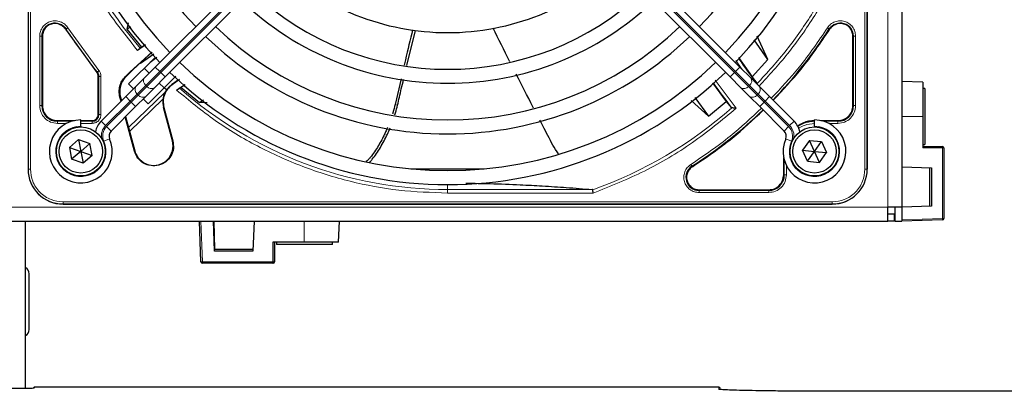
# Model space of a CAD drawing. Header units: millimetres. Extents: x 5 to 418, y 2 to 292.
# Tile 49 of 74: x 96 to 119, y 215 to 224. Entities that reach past the tile are written whole.
import ezdxf

# ---------------------------------------------------------------- set-up
doc = ezdxf.new("R2010")
doc.units = ezdxf.units.MM

msp = doc.modelspace()

# ---------------------------------------------------------------- linework, layer by layer
at = {"color": 7, "linetype": 'Continuous', "lineweight": 18}
for p, q in [((116.2196, 219.5586), (116.2196, 239.7252)), ((95.7166, 238.8169), (95.7166, 220.4669)), ((95.7664, 238.8169), (95.7664, 220.4669)), ((115.6728, 220.4669), (115.6728, 238.8169)), ((115.7226, 220.4669), (115.7226, 238.8169)), ((98.8523, 222.7981), (104.5042, 228.45)), ((104.5278, 228.4265), (98.8758, 222.7745)), ((106.9115, 228.4265), (112.5634, 222.7745)), ((112.587, 222.7981), (106.9351, 228.45)), ((96.6596, 223.8402), (97.4016, 222.8189)), ((95.9889, 221.9837), (95.9889, 223.6439)), ((96.0388, 221.9836), (96.0388, 223.6439)), ((96.0538, 223.6439), (96.0388, 223.6439)), ((96.6175, 223.8133), (96.6049, 223.8053)), ((114.8343, 223.8053), (114.8217, 223.8133)), ((115.3855, 223.6439), (115.4005, 223.6439)), ((115.4005, 223.6439), (115.4005, 221.9836)), ((115.4504, 223.6439), (115.4504, 221.9837)), ((98.7462, 222.9042), (98.8523, 222.7981)), ((112.6931, 222.9042), (112.587, 222.7981)), ((112.7485, 222.8487), (112.5905, 223.0643)), ((97.3516, 222.7774), (97.3632, 222.7869)), ((97.3855, 222.6828), (97.4005, 222.6828)), ((97.4005, 222.6828), (97.4005, 221.7752)), ((97.4504, 222.6827), (97.4504, 221.7752)), ((98.0309, 222.672), (98.0432, 222.6687)), ((98.1535, 222.779), (98.1467, 222.7879)), ((98.5189, 222.4648), (98.8523, 222.7981)), ((98.8758, 222.7745), (98.5425, 222.4412)), ((98.8758, 222.7745), (98.8523, 222.7981)), ((98.8758, 222.7745), (98.9819, 222.6685)), ((112.5634, 222.7745), (112.4574, 222.6685)), ((112.5634, 222.7745), (112.587, 222.7981)), ((112.5634, 222.7745), (112.8968, 222.4412)), ((112.9203, 222.4648), (112.587, 222.7981)), ((98.3136, 222.2594), (98.5189, 222.4648)), ((98.5425, 222.4412), (98.3371, 222.2358)), ((98.5189, 222.4648), (98.5425, 222.4412)), ((99.1401, 222.4868), (99.1448, 222.4801)), ((112.1047, 222.5918), (112.6022, 221.9209)), ((112.9203, 222.4648), (112.8968, 222.4412)), ((112.8968, 222.4412), (113.1021, 222.2358)), ((113.1257, 222.2594), (112.9203, 222.4648)), ((97.9138, 222.1858), (97.9015, 222.1891)), ((98.0408, 222.1988), (98.1469, 222.0927)), ((98.1081, 221.4606), (98.9757, 222.2985)), ((98.1469, 222.0927), (98.3136, 222.2594)), ((98.3371, 222.2358), (98.1705, 222.0692)), ((98.3371, 222.2358), (98.3136, 222.2594)), ((113.1021, 222.2358), (113.1257, 222.2594)), ((113.1021, 222.2358), (113.2688, 222.0692)), ((113.2924, 222.0927), (113.1257, 222.2594)), ((113.3984, 222.1988), (113.2924, 222.0927)), ((96.0388, 221.9836), (96.0538, 221.9836)), ((97.5617, 221.5075), (98.1469, 222.0927)), ((98.1705, 222.0692), (97.5852, 221.4839)), ((98.1469, 222.0927), (98.1705, 222.0692)), ((98.1705, 222.0692), (98.2765, 221.9631)), ((104.4668, 222.0138), (104.5247, 221.9956)), ((113.2688, 222.0692), (113.1627, 221.9631)), ((113.2924, 222.0927), (113.2688, 222.0692)), ((113.2688, 222.0692), (113.854, 221.4839)), ((113.8776, 221.5075), (113.2924, 222.0927)), ((115.3855, 221.9836), (115.4005, 221.9836)), ((97.3855, 221.7752), (97.4005, 221.7752)), ((98.9403, 221.9399), (98.951, 221.9428)), ((117.053, 221.7252), (116.553, 221.7252)), ((96.4113, 221.626), (96.4113, 221.6111)), ((96.7567, 221.6111), (96.4113, 221.6111)), ((96.631, 221.5611), (96.4114, 221.5611)), ((97.2363, 221.6111), (96.9696, 221.6111)), ((97.2363, 221.5611), (96.9696, 221.5611)), ((97.2363, 221.626), (97.2363, 221.6111)), ((97.4556, 221.6136), (97.5617, 221.5075)), ((97.5852, 221.4839), (97.6913, 221.3779)), ((113.854, 221.4839), (113.748, 221.3779)), ((113.9837, 221.6136), (113.8776, 221.5075)), ((115.028, 221.6111), (114.6825, 221.6111)), ((115.0279, 221.5611), (114.8082, 221.5611)), ((115.028, 221.626), (115.028, 221.6111)), ((97.5191, 221.1328), (97.6565, 221.1931)), ((99.1536, 221.1437), (99.1643, 221.1466)), ((113.9201, 221.1328), (113.7828, 221.1931)), ((98.2574, 220.9036), (98.2467, 220.9007)), ((117.5208, 220.9768), (117.053, 220.9768)), ((117.5208, 219.2923), (117.5208, 220.9768)), ((117.5208, 220.9768), (117.553, 220.9768)), ((111.5482, 220.5398), (111.5563, 220.5272)), ((113.7505, 220.679), (113.7505, 220.3336)), ((113.8004, 220.5533), (113.8004, 220.3337)), ((95.7113, 220.4669), (95.7166, 220.4669)), ((95.7166, 220.4669), (95.7664, 220.4669)), ((113.7355, 220.3336), (113.7505, 220.3336)), ((115.6728, 220.4669), (115.7226, 220.4669)), ((115.728, 220.4669), (115.7226, 220.4669)), ((105.7196, 220.1002), (105.7196, 219.9822)), ((109.1642, 219.9822), (105.7196, 219.9822)), ((105.7196, 219.8992), (105.7196, 219.9822)), ((109.193, 219.8992), (105.7196, 219.8992)), ((111.7176, 219.976), (111.7176, 219.9611)), ((113.378, 219.9611), (111.7176, 219.9611)), ((113.3779, 219.9111), (111.7177, 219.9111)), ((113.378, 219.976), (113.378, 219.9611)), ((96.5446, 219.6887), (114.8946, 219.6887)), ((96.5446, 219.6887), (96.5446, 219.6389)), ((96.5446, 219.6389), (114.8946, 219.6389)), ((96.5446, 219.6389), (96.5446, 219.6336)), ((114.8946, 219.6887), (114.8946, 219.6389)), ((114.8946, 219.6389), (114.8946, 219.6336)), ((74.3863, 219.5586), (116.2196, 219.5586)), ((99.8342, 219.2252), (99.8681, 218.2574)), ((102.3009, 218.7252), (102.3009, 219.2252)), ((116.553, 219.2585), (117.5208, 219.2923)), ((117.5208, 219.2923), (117.553, 219.2923)), ((101.5526, 218.2574), (101.5525, 218.7252)), ((99.8681, 218.2574), (101.5526, 218.2574)), ((101.586, 218.2586), (101.5868, 218.2586)), ((101.5889, 218.2586), (101.5898, 218.2586)), ((95.8727, 215.2717), (95.853, 215.2519)), ((112.188, 215.22), (112.188, 215.2717))]:
    msp.add_line(p, q, dxfattribs=at)
at = {"color": 7, "linetype": 'Continuous', "lineweight": 25}
for p, q in [((116.553, 239.7252), (116.553, 219.5586)), ((95.7113, 238.8169), (95.7113, 220.4669)), ((115.728, 238.8169), (115.728, 220.4669)), ((95.7113, 228.937), (95.7113, 220.4669)), ((115.728, 220.4669), (115.728, 228.937)), ((104.3981, 228.5561), (98.7462, 222.9042)), ((107.0411, 228.5561), (112.6931, 222.9042)), ((98.9819, 222.6685), (104.6338, 228.3204)), ((112.4574, 222.6685), (106.8054, 228.3204)), ((98.0951, 223.9551), (98.0686, 223.8094)), ((98.0686, 223.8094), (98.1573, 223.8727)), ((96.0538, 223.6439), (96.0538, 221.9836)), ((96.6049, 223.8053), (97.3516, 222.7774)), ((98.0686, 223.8094), (98.4151, 223.381)), ((104.7494, 222.9437), (104.95, 223.779)), ((113.3605, 223.0881), (113.1021, 223.6441)), ((115.3855, 221.9836), (115.3855, 223.6439)), ((98.5098, 223.4377), (98.3214, 223.3027)), ((98.4151, 223.381), (98.388, 223.3525)), ((98.4151, 223.381), (98.5041, 223.4443)), ((113.3605, 223.0881), (113.0298, 223.5563)), ((98.1064, 222.5001), (98.7411, 223.1347)), ((98.1467, 222.7879), (98.6638, 223.2631)), ((98.6704, 223.2558), (98.3802, 222.9979)), ((98.7087, 223.2139), (98.3915, 222.9854)), ((98.7849, 223.1317), (98.6229, 223.0166)), ((112.6542, 223.1315), (112.9836, 222.6727)), ((98.3805, 222.9976), (98.1535, 222.779)), ((98.3915, 222.9854), (98.3802, 222.9979)), ((98.7462, 222.9042), (98.4879, 222.6458)), ((112.6931, 222.9042), (112.9514, 222.6458)), ((112.9836, 222.6727), (113.3605, 223.0881)), ((97.3855, 221.7752), (97.3855, 222.6828)), ((98.1467, 222.7879), (98.0309, 222.672)), ((98.0432, 222.6687), (98.1535, 222.779)), ((98.4836, 222.8772), (98.6014, 222.7594)), ((98.7236, 222.4101), (98.9819, 222.6685)), ((99.2336, 222.6845), (98.9589, 222.4098)), ((112.7157, 222.4101), (112.4574, 222.6685)), ((113.0921, 222.5169), (112.9836, 222.6727)), ((98.2825, 222.4405), (98.0408, 222.1988)), ((98.2243, 222.3823), (98.1064, 222.5001)), ((98.4879, 222.6458), (98.2825, 222.4405)), ((98.8371, 222.5237), (98.955, 222.4058)), ((99.3215, 222.6036), (99.1448, 222.4801)), ((99.2544, 222.3535), (99.4496, 222.4893)), ((99.364, 222.4197), (99.3252, 222.4017)), ((99.4563, 222.4834), (99.364, 222.4197)), ((99.364, 222.4197), (99.8042, 222.0549)), ((104.6069, 222.6202), (104.4668, 222.0138)), ((112.0368, 222.5309), (112.3652, 222.0807)), ((112.9514, 222.6458), (113.1568, 222.4405)), ((113.1568, 222.4405), (113.3984, 222.1988)), ((117.053, 222.5411), (116.553, 222.5586)), ((117.053, 222.5411), (117.053, 221.7252)), ((98.0408, 222.1988), (97.4556, 221.6136)), ((97.9289, 222.0868), (97.9015, 222.1891)), ((97.9138, 222.1858), (97.9379, 222.0959)), ((98.2765, 221.9631), (98.5182, 222.2048)), ((98.5182, 222.2048), (98.7236, 222.4101)), ((98.9589, 222.4098), (98.5778, 222.0287)), ((99.0147, 222.3581), (98.9589, 222.4098)), ((99.012, 222.3606), (98.9757, 222.2985)), ((112.9211, 222.2048), (112.7157, 222.4101)), ((113.1627, 221.9631), (112.9211, 222.2048)), ((113.3984, 222.1988), (113.9837, 221.6136)), ((117.103, 222.3919), (117.053, 222.3919)), ((117.103, 222.3919), (117.103, 221.0611)), ((97.6913, 221.3779), (98.2765, 221.9631)), ((98.9268, 222.1354), (98.1328, 221.3686)), ((98.5778, 222.0287), (98.46, 222.1466)), ((99.8042, 222.0549), (99.8992, 222.1189)), ((99.9859, 222.0526), (99.8042, 222.0549)), ((111.5277, 222.1093), (111.9419, 221.7287)), ((111.6138, 222.1765), (111.9419, 221.7287)), ((111.9419, 221.7287), (112.3652, 222.0807)), ((112.3652, 222.0807), (112.484, 221.9372)), ((113.748, 221.3779), (113.1627, 221.9631)), ((98.2467, 220.9007), (98.0285, 221.7151)), ((98.0375, 221.7241), (98.1081, 221.4606)), ((99.1536, 221.1437), (98.9403, 221.9399)), ((98.951, 221.9428), (99.1643, 221.1466)), ((112.484, 221.9372), (112.4983, 221.9305)), ((117.053, 221.7252), (117.053, 220.9768)), ((96.4113, 221.626), (96.8162, 221.626)), ((96.9696, 221.4919), (96.9696, 221.6419)), ((96.9696, 221.626), (97.2363, 221.626)), ((96.9696, 221.4919), (96.9696, 221.4752)), ((114.4696, 221.4919), (114.4696, 221.6419)), ((114.4696, 221.4919), (114.4696, 221.4752)), ((114.6231, 221.626), (115.028, 221.626)), ((98.1081, 221.4606), (98.2574, 220.9036)), ((96.9156, 221.1755), (96.697, 220.9869)), ((96.9156, 221.1755), (97.1882, 221.0804)), ((96.9156, 221.1755), (96.9696, 220.8919)), ((97.1882, 221.0804), (96.9696, 220.8919)), ((97.2422, 220.7969), (97.1882, 221.0804)), ((114.3505, 221.1549), (114.1823, 220.9202)), ((114.3505, 221.1549), (114.6378, 221.1265)), ((114.4696, 220.8919), (114.3505, 221.1549)), ((114.4696, 220.8919), (114.6378, 221.1265)), ((114.6378, 221.1265), (114.7569, 220.8636)), ((117.053, 221.0586), (117.103, 221.0586)), ((117.053, 221.0102), (117.5196, 221.0102)), ((117.103, 221.0611), (117.103, 221.0586)), ((96.697, 220.9869), (96.751, 220.7034)), ((96.697, 220.9869), (96.9696, 220.8919)), ((96.9696, 220.8919), (96.751, 220.7034)), ((96.9696, 220.8919), (97.2422, 220.7969)), ((96.9696, 220.8919), (97.0236, 220.6083)), ((97.2422, 220.7969), (97.0236, 220.6083)), ((114.3015, 220.6573), (114.1823, 220.9202)), ((114.1823, 220.9202), (114.4696, 220.8919)), ((114.3015, 220.6573), (114.4696, 220.8919)), ((114.4696, 220.8919), (114.7569, 220.8636)), ((114.5887, 220.6289), (114.4696, 220.8919)), ((114.5887, 220.6289), (114.7569, 220.8636)), ((117.553, 220.9768), (117.553, 219.2923)), ((97.0236, 220.6083), (96.751, 220.7034)), ((113.7355, 220.3336), (113.7355, 220.7385)), ((114.3015, 220.6573), (114.5887, 220.6289)), ((104.8446, 220.4752), (106.5946, 220.4752)), ((116.553, 220.5252), (117.2639, 220.5004)), ((117.2196, 219.5818), (117.2196, 220.502)), ((117.2639, 220.5004), (117.2639, 219.5834)), ((111.7176, 219.976), (113.378, 219.976)), ((96.5446, 219.6336), (114.8946, 219.6336)), ((96.5446, 219.6336), (105.0147, 219.6336)), ((116.2196, 219.2252), (116.2196, 219.5586)), ((116.553, 219.5586), (116.2196, 219.5586)), ((116.3696, 219.3919), (116.2196, 219.3919)), ((116.3696, 219.3919), (116.3696, 219.2252)), ((116.3863, 219.5586), (116.3863, 219.2252)), ((117.2639, 219.5834), (116.553, 219.5586)), ((116.553, 219.5586), (116.553, 219.2252)), ((74.3863, 219.2252), (116.2196, 219.2252)), ((95.653, 215.2447), (95.653, 219.2252)), ((99.8349, 218.2574), (99.801, 219.2252)), ((100.1591, 218.5143), (100.1342, 219.2252)), ((100.1384, 219.2252), (100.1616, 218.5586)), ((101.1009, 219.2252), (101.0761, 218.5143)), ((103.1188, 218.7252), (103.1363, 219.2252)), ((116.3696, 219.2252), (116.2196, 219.2252)), ((116.3863, 219.2252), (116.553, 219.2252)), ((117.5208, 219.259), (116.553, 219.2252)), ((100.1527, 218.7252), (100.1548, 218.7252)), ((100.1527, 218.7252), (100.1585, 218.5586)), ((100.1606, 218.5586), (100.1548, 218.7252)), ((102.3009, 218.7252), (101.5525, 218.7252)), ((101.5859, 218.7252), (101.586, 218.2586)), ((101.5868, 218.7252), (101.5868, 218.2586)), ((101.5889, 218.7252), (101.5889, 218.2586)), ((101.5898, 218.2586), (101.5898, 218.7252)), ((101.6363, 218.7252), (101.6363, 218.6752)), ((102.9696, 218.6752), (101.6363, 218.6752)), ((103.1188, 218.7252), (102.3009, 218.7252)), ((102.9696, 218.6752), (102.9696, 218.7252)), ((100.1591, 218.5143), (100.158, 218.5586)), ((100.158, 218.5586), (101.0777, 218.5586)), ((101.0761, 218.5143), (100.1591, 218.5143)), ((101.5526, 218.2252), (99.8682, 218.2252)), ((101.5535, 218.2252), (101.5526, 218.2252)), ((101.5535, 218.2252), (101.5556, 218.2252)), ((101.5565, 218.2252), (101.5556, 218.2252)), ((95.7363, 216.6419), (95.7363, 217.9752)), ((95.8492, 215.262), (95.8369, 215.2497)), ((112.188, 215.2717), (95.8727, 215.2717)), ((120.2196, 215.17), (115.053, 215.17))]:
    msp.add_line(p, q, dxfattribs=at)
for centre, radius in [((96.9696, 220.8919), 0.5833), ((96.9696, 220.8919), 0.5167), ((114.4696, 220.8919), 0.5833), ((114.4696, 220.8919), 0.5167)]:
    msp.add_circle(centre, radius, dxfattribs=at)
for centre, radius, start, end in [((105.7196, 229.6419), 9.5417, 136.00085, 223.99915), ((105.7196, 229.6419), 9.5417, 316.00085, 43.99915), ((105.7196, 229.6419), 9.2083, 136.03708, 223.96292), ((105.7196, 229.6419), 9.2083, 316.03708, 43.96292), ((105.7196, 229.6419), 8.3333, 136.14599, 223.85401), ((105.7196, 229.6419), 8.3333, 316.14599, 43.85401), ((105.7196, 229.6419), 5.9167, 226.61418, 270), ((105.7196, 229.6419), 5.9167, 270, 313.38582), ((105.7196, 229.6419), 6.7917, 226.40617, 313.59383), ((105.7196, 229.6419), 7.125, 226.34037, 270), ((105.7196, 229.6419), 7.125, 270, 313.65963), ((105.7196, 229.6419), 8, 226.19375, 313.80625), ((105.7196, 229.6419), 8.3333, 226.14599, 270), ((105.7196, 229.6419), 8.3333, 270, 313.85401), ((105.7196, 229.6419), 10.8083, 315.88355, 327.36633), ((105.7196, 229.6419), 9.2083, 226.03708, 313.96292), ((125.6776, 232.1361), 15.8406, 214.77699, 217.39093), ((97.2363, 222.6828), 0.1642, 0, 39.36295), ((105.7196, 229.6419), 9.5417, 226.00085, 270), ((105.7196, 229.6419), 9.5417, 270, 313.99915), ((108.2139, 209.6839), 15.6923, 124.65785, 125.32623), ((125.6776, 232.1361), 16.676, 215.2521, 217.70462), ((99.4339, 222.0722), 0.5111, 153.72308, 195), ((96.4113, 221.9836), 0.3725, 180, 270), ((115.028, 221.9836), 0.3725, 270, 360), ((97.2363, 221.7752), 0.1642, 270, 0), ((105.7196, 229.6419), 10.8083, 302.63367, 314.11645), ((96.9696, 220.8919), 0.75, 90, 23.67631), ((97.8091, 221.26), 0.5, 135, 168.57951), ((114.4696, 220.8919), 0.75, 156.32369, 90), ((113.6301, 221.26), 0.5, 11.42049, 45), ((114.478, 220.8836), 0.7275, 90, 123.67329), ((97.8091, 221.26), 0.1667, 135, 203.67631), ((113.6301, 221.26), 0.1667, 336.32369, 45), ((98.7055, 221.0237), 0.4639, 195.00055, 15.00057), ((117.5196, 220.9768), 0.0333, 0, 90), ((111.7176, 220.2752), 0.3142, 122.63367, 270), ((96.5446, 220.4669), 0.8333, 180, 270), ((113.378, 220.3336), 0.3725, 270, 360), ((114.8946, 220.4669), 0.8333, 270, 0), ((117.5196, 219.2923), 0.0333, 272, 0), ((99.8682, 218.2586), 0.0333, 181.99991, 269.99991), ((101.5535, 218.2586), 0.0333, 270.00009, 0.00009), ((101.5556, 218.2586), 0.0333, 270.00009, 0.00009), ((101.5565, 218.2586), 0.0333, 270.00009, 0.00009), ((95.5696, 217.9752), 0.1667, 0, 60), ((95.5696, 216.6419), 0.1667, 300, 0), ((95.8727, 215.2384), 0.0333, 90, 135)]:
    msp.add_arc(centre, radius, start, end, dxfattribs=at)
at = {"color": 7, "linetype": 'Continuous', "lineweight": 18}
for centre, radius, start, end in [((105.7196, 229.6419), 9.6597, 180, 220.62439), ((96.353, 223.6439), 0.3142, 32.63367, 180), ((115.0863, 223.6439), 0.3142, 0, 147.36633), ((105.7196, 229.6419), 10.8083, 212.63367, 219.36295), ((98.394, 222.3664), 0.1339, 146.42175, 233.04947), ((98.5994, 222.5718), 0.1339, 146.42175, 233.04947), ((98.6495, 222.5217), 0.1339, 216.95053, 303.57825), ((112.7898, 222.5217), 0.1339, 236.42175, 323.04947), ((112.8398, 222.5718), 0.1339, 306.95053, 33.57825), ((113.0452, 222.3664), 0.1339, 306.95053, 33.57825), ((98.4441, 222.3163), 0.1339, 216.95053, 303.57825), ((105.7196, 229.6419), 9.6597, 228.54968, 270), ((112.9951, 222.3163), 0.1339, 236.42175, 323.04947), ((105.7196, 229.6419), 10.2672, 289.69498, 311.31692), ((96.9696, 220.8919), 0.6, 90, 23.67631), ((97.8091, 221.26), 0.35, 135, 189.63709), ((97.8091, 221.26), 0.3167, 135, 203.67631), ((113.6301, 221.26), 0.3167, 336.32369, 45), ((114.4696, 220.8919), 0.6, 156.32369, 90), ((113.6301, 221.26), 0.35, 350.36291, 45), ((117.2811, 220.9851), 0.2398, 358.01091, 5.98665), ((96.5446, 220.4669), 0.828, 180, 270), ((114.8946, 220.4669), 0.828, 270, 0), ((117.2818, 219.2757), 0.2396, 356.0129, 3.9871), ((99.8515, 218.4948), 0.238, 265.99609, 274.00391), ((103.0496, 218.2495), 3.1815, 179.85847, 180.43782), ((104.7341, 218.2495), 3.1815, 179.85847, 180.43782), ((101.5609, 218.4993), 0.242, 268.03238, 275.95525), ((101.5526, 218.2586), 0.0333, 270.00009, 0.00009), ((95.8727, 215.2384), 0.0333, 89.98044, 134.99849)]:
    msp.add_arc(centre, radius, start, end, dxfattribs=at)
at = {"color": 7, "linetype": 'Continuous', "lineweight": 25}
for centre, major_axis, ratio, start_param, end_param in [((95.3196, 215.252), (0.5333, 0), 0.0174551, 4.712389, 6.2826311), ((112.188, 215.2384), (0.0238, 0.0238), 0.9826973, 5.5588737, 7.0773101), ((112.2214, 215.2384), (-0.0017, 0.0333), 0.0009121, 4.7123412, 4.7821544)]:
    msp.add_ellipse(centre, major_axis=major_axis, ratio=ratio, start_param=start_param, end_param=end_param, dxfattribs=at)
at = {"color": 7, "linetype": 'Continuous', "lineweight": 18}
for points, knots in [([(98.3214, 223.3027), (98.0837, 223.5999), (97.6062, 224.1968), (97.0273, 225.1948), (96.5595, 226.2542), (96.2254, 227.3631), (96.0156, 228.4975), (95.9898, 229.2616), (95.977, 229.6419)], [0, 0, 0, 0, 0.16530033, 0.3320617, 0.49999998, 0.66792683, 0.83469396, 1, 1, 1, 1]), ([(115.3802, 226.165), (115.247, 225.8275), (114.9807, 225.1526), (114.4469, 224.2023), (113.8289, 223.3046), (113.3402, 222.7683), (113.0959, 222.5001)], [0, 0, 0, 0, 0.24999997, 0.49999995, 0.74999996, 1, 1, 1, 1]), ([(115.4519, 226.1395), (115.3153, 225.7938), (115.0413, 225.1002), (114.4888, 224.1246), (113.8659, 223.2276), (113.3797, 222.7015), (113.1473, 222.45)], [0, 0, 0, 0, 0.25426462, 0.51002156, 0.7657785, 1, 1, 1, 1]), ([(95.9888, 223.6439), (95.9923, 223.6819), (95.9994, 223.7599), (96.0567, 223.8662), (96.1427, 223.949), (96.249, 223.9991), (96.3656, 224.0142), (96.4826, 223.9909), (96.5882, 223.9322), (96.6362, 223.8703), (96.6596, 223.8402)], [0, 0, 0, 0, 0.1217123, 0.2499997, 0.3782871, 0.4999994, 0.6217118, 0.7499997, 0.8782875, 1, 1, 1, 1]), ([(113.4384, 222.1588), (113.6668, 222.4009), (114.1603, 222.9241), (114.5632, 223.5201), (114.7796, 223.8402)], [0, 0, 0, 0, 0.4628256, 1, 1, 1, 1]), ([(114.7796, 223.8402), (114.803, 223.8703), (114.8511, 223.9322), (114.9566, 223.9909), (115.0737, 224.0142), (115.1902, 223.9991), (115.2966, 223.949), (115.3826, 223.8662), (115.4398, 223.7599), (115.4469, 223.6819), (115.4504, 223.6439)], [0, 0, 0, 0, 0.1217127, 0.2499999, 0.378287, 0.4999997, 0.6217125, 0.7499999, 0.8782872, 1, 1, 1, 1]), ([(114.7796, 223.8402), (114.785, 223.8368), (114.7956, 223.83), (114.8093, 223.8213), (114.8191, 223.815), (114.8208, 223.8139), (114.8217, 223.8133)], [0, 0, 0, 0, 0.25, 0.5, 0.75, 1, 1, 1, 1]), ([(97.4016, 222.8189), (97.3967, 222.8148), (97.387, 222.8067), (97.3745, 222.7964), (97.3656, 222.7889), (97.364, 222.7876), (97.3632, 222.7869)], [0, 0, 0, 0, 0.2500006, 0.5000007, 0.7500004, 1, 1, 1, 1]), ([(105.7196, 219.8992), (105.3303, 219.9127), (104.5479, 219.9398), (103.3867, 220.1597), (102.2531, 220.5101), (101.1725, 221.0002), (100.1579, 221.6063), (99.5546, 222.1052), (99.2544, 222.3535)], [0, 0, 0, 0, 0.1652331, 0.3319994, 0.5, 0.6679894, 0.8347613, 1, 1, 1, 1]), ([(115.4504, 221.9837), (115.4441, 221.9283), (115.4314, 221.8176), (115.3337, 221.6779), (115.194, 221.5802), (115.0833, 221.5675), (115.0279, 221.5611)], [0, 0, 0, 0, 0.2499997, 0.4999995, 0.7499997, 1, 1, 1, 1]), ([(97.4504, 221.7752), (97.4475, 221.7483), (97.4431, 221.7067), (97.4164, 221.6568), (97.3888, 221.6228), (97.3547, 221.5951), (97.3048, 221.5684), (97.2632, 221.564), (97.2363, 221.5611)], [0, 0, 0, 0, 0.2394455, 0.3695894, 0.4999999, 0.6301439, 0.7605545, 1, 1, 1, 1]), ([(112.6022, 221.9209), (112.2604, 221.639), (111.5764, 221.0749), (110.4274, 220.3935), (109.6043, 220.0639), (109.193, 219.8992)], [0, 0, 0, 0, 0.3332125, 0.6667773, 1, 1, 1, 1]), ([(111.5213, 220.5819), (111.8415, 220.7983), (112.4374, 221.2013), (112.9606, 221.6947), (113.2027, 221.9231)], [0, 0, 0, 0, 0.5371744, 1, 1, 1, 1]), ([(114.4779, 221.5611), (114.3935, 221.5511), (114.2636, 221.5357), (114.1381, 221.4764), (114.0989, 221.444), (114.0949, 221.4407)], [0, 0, 0, 0, 0.62470769, 0.96099855, 1, 1, 1, 1]), ([(111.7177, 219.9111), (111.6797, 219.9146), (111.6017, 219.9217), (111.4953, 219.9789), (111.4126, 220.065), (111.3624, 220.1713), (111.3473, 220.2878), (111.3706, 220.4049), (111.4293, 220.5104), (111.4912, 220.5585), (111.5213, 220.5819)], [0, 0, 0, 0, 0.12171258, 0.25, 0.37828742, 0.5, 0.62171258, 0.75, 0.87828742, 1, 1, 1, 1]), ([(111.5482, 220.5398), (111.5476, 220.5407), (111.5465, 220.5424), (111.5403, 220.5523), (111.5316, 220.5659), (111.5247, 220.5766), (111.5213, 220.5819)], [0, 0, 0, 0, 0.25, 0.5, 0.75, 1, 1, 1, 1]), ([(95.7664, 220.4669), (95.7768, 220.369), (95.7928, 220.2184), (95.8899, 220.0372), (95.9903, 219.9126), (96.115, 219.8121), (96.2961, 219.7151), (96.4467, 219.6991), (96.5446, 219.6887)], [0, 0, 0, 0, 0.2394568, 0.3683607, 0.5, 0.6316393, 0.7605432, 1, 1, 1, 1]), ([(113.8004, 220.3337), (113.7941, 220.2783), (113.7814, 220.1676), (113.6837, 220.0279), (113.544, 219.9302), (113.4333, 219.9175), (113.3779, 219.9111)], [0, 0, 0, 0, 0.2499998, 0.4999995, 0.7499998, 1, 1, 1, 1]), ([(114.8946, 219.6887), (114.9925, 219.6991), (115.1431, 219.7151), (115.3243, 219.8121), (115.449, 219.9126), (115.5494, 220.0372), (115.6464, 220.2184), (115.6624, 220.369), (115.6728, 220.4669)], [0, 0, 0, 0, 0.23945684, 0.36836066, 0.5, 0.63163934, 0.76054316, 1, 1, 1, 1]), ([(113.3779, 219.9111), (113.3779, 219.9175), (113.3779, 219.9301), (113.3779, 219.9463), (113.378, 219.958), (113.378, 219.96), (113.378, 219.9611)], [0, 0, 0, 0, 0.2499974, 0.4999983, 0.7499991, 1, 1, 1, 1]), ([(95.849, 215.2517), (95.8491, 215.2517), (95.8504, 215.2519), (95.8517, 215.2519), (95.853, 215.2519)], [0, 0, 0, 0, 0.0955481, 1, 1, 1, 1])]:
    msp.add_open_spline(points, degree=3, knots=knots, dxfattribs=at)
at = {"color": 7, "linetype": 'Continuous', "lineweight": 25}
for points in [[(96.353, 223.9431), (96.3138, 223.9386), (96.2353, 223.9296), (96.1364, 223.8604), (96.0673, 223.7615), (96.0583, 223.6831), (96.0538, 223.6439)], [(96.6049, 223.8053), (96.5899, 223.8253), (96.56, 223.8654), (96.4979, 223.9088), (96.4279, 223.9377), (96.3779, 223.9413), (96.353, 223.9431)], [(115.0863, 223.9431), (115.0613, 223.9413), (115.0114, 223.9377), (114.9414, 223.9088), (114.8793, 223.8654), (114.8493, 223.8253), (114.8343, 223.8053)], [(115.3855, 223.6439), (115.381, 223.6831), (115.372, 223.7615), (115.3028, 223.8604), (115.2039, 223.9296), (115.1255, 223.9386), (115.0863, 223.9431)], [(97.3855, 222.6828), (97.384, 222.7), (97.3809, 222.7345), (97.3614, 222.7631), (97.3516, 222.7774)], [(99.1448, 222.4801), (99.106, 222.4472), (99.0285, 222.3813), (98.9572, 222.2442), (98.9245, 222.0932), (98.9422, 221.9929), (98.951, 221.9428)], [(96.0538, 221.9836), (96.0591, 221.9367), (96.0699, 221.843), (96.1526, 221.7248), (96.2707, 221.6422), (96.3644, 221.6314), (96.4113, 221.626)], [(115.028, 221.626), (115.0748, 221.6314), (115.1685, 221.6422), (115.2867, 221.7248), (115.3694, 221.843), (115.3801, 221.9367), (115.3855, 221.9836)], [(97.2363, 221.626), (97.2558, 221.6283), (97.2949, 221.6328), (97.3443, 221.6673), (97.3788, 221.7166), (97.3832, 221.7557), (97.3855, 221.7752)], [(99.1643, 221.1466), (99.1735, 221.0847), (99.1919, 220.9609), (99.1267, 220.7797), (99.0024, 220.6371), (98.8316, 220.5529), (98.6417, 220.5404), (98.4627, 220.6018), (98.3157, 220.7261), (98.2697, 220.8425), (98.2467, 220.9007)], [(111.5563, 220.5272), (111.5309, 220.5074), (111.4801, 220.4677), (111.4327, 220.3816), (111.4134, 220.2865), (111.4255, 220.1897), (111.4675, 220.1017), (111.5351, 220.032), (111.6214, 219.985), (111.6856, 219.979), (111.7176, 219.976)], [(113.378, 219.976), (113.4248, 219.9814), (113.5185, 219.9922), (113.6367, 220.0748), (113.7194, 220.193), (113.7301, 220.2867), (113.7355, 220.3336)]]:
    msp.add_open_spline(points, degree=3, dxfattribs=at)
at = {"color": 7, "linetype": 'Continuous', "lineweight": 18}
for points in [[(96.6596, 223.8402), (96.6543, 223.8368), (96.6436, 223.83), (96.63, 223.8213), (96.6202, 223.815), (96.6184, 223.8139), (96.6175, 223.8133)], [(95.9888, 223.6439), (95.9952, 223.6439), (96.0078, 223.6439), (96.024, 223.6439), (96.0357, 223.6439), (96.0377, 223.6439), (96.0388, 223.6439)], [(115.4504, 223.6439), (115.4441, 223.6439), (115.4314, 223.6439), (115.4152, 223.6439), (115.4036, 223.6439), (115.4015, 223.6439), (115.4005, 223.6439)], [(97.4504, 222.6827), (97.4441, 222.6827), (97.4314, 222.6827), (97.4152, 222.6828), (97.4036, 222.6828), (97.4015, 222.6828), (97.4005, 222.6828)], [(97.4016, 222.8189), (97.4156, 222.7983), (97.4438, 222.7572), (97.4482, 222.7075), (97.4504, 222.6827)], [(96.4114, 221.5611), (96.356, 221.5675), (96.2453, 221.5801), (96.1056, 221.6779), (96.0079, 221.8175), (95.9952, 221.9283), (95.9889, 221.9837)], [(96.0388, 221.9836), (96.0377, 221.9836), (96.0357, 221.9836), (96.024, 221.9836), (96.0078, 221.9836), (95.9952, 221.9836), (95.9889, 221.9837)], [(115.4504, 221.9837), (115.4441, 221.9836), (115.4314, 221.9836), (115.4152, 221.9836), (115.4036, 221.9836), (115.4015, 221.9836), (115.4005, 221.9836)], [(97.4504, 221.7752), (97.4441, 221.7752), (97.4314, 221.7752), (97.4152, 221.7752), (97.4036, 221.7752), (97.4015, 221.7752), (97.4005, 221.7752)], [(96.4114, 221.5611), (96.4114, 221.5675), (96.4114, 221.5801), (96.4113, 221.5963), (96.4113, 221.608), (96.4113, 221.61), (96.4113, 221.6111)], [(97.2363, 221.5611), (97.2363, 221.5675), (97.2363, 221.5801), (97.2363, 221.5963), (97.2363, 221.608), (97.2363, 221.61), (97.2363, 221.6111)], [(115.0279, 221.5611), (115.0279, 221.5675), (115.0279, 221.5801), (115.0279, 221.5963), (115.028, 221.608), (115.028, 221.61), (115.028, 221.6111)], [(113.8004, 220.3337), (113.7941, 220.3337), (113.7814, 220.3337), (113.7652, 220.3336), (113.7536, 220.3336), (113.7515, 220.3336), (113.7505, 220.3336)], [(111.7177, 219.9111), (111.7177, 219.9175), (111.7177, 219.9301), (111.7176, 219.9463), (111.7176, 219.958), (111.7176, 219.96), (111.7176, 219.9611)]]:
    msp.add_open_spline(points, degree=3, dxfattribs=at)
at = {"color": 7, "linetype": 'Continuous', "lineweight": 25}
for points, knots in [([(107.2006, 223.0359), (107.1997, 223.0377), (107.0644, 223.3015), (106.9355, 223.5685), (106.8076, 223.8337)], [0, 0, 0, 0, 0.0068377, 1, 1, 1, 1]), ([(104.8847, 223.7939), (104.8264, 223.5552), (104.7577, 223.2745), (104.6929, 222.9928), (104.6831, 222.9506)], [0, 0, 0, 0, 0.8500867, 1, 1, 1, 1]), ([(113.4844, 222.1129), (113.7136, 222.3559), (114.2103, 222.8824), (114.6159, 223.4823), (114.8343, 223.8053)], [0, 0, 0, 0, 0.4615059, 1, 1, 1, 1]), ([(98.388, 223.3525), (98.3865, 223.3512), (98.3834, 223.3486), (98.3679, 223.3369), (98.3465, 223.3211), (98.3298, 223.3089), (98.3214, 223.3027)], [0, 0, 0, 0, 0.2470306, 0.4961199, 0.7474731, 1, 1, 1, 1]), ([(97.9015, 222.1891), (97.8932, 222.2321), (97.8766, 222.3182), (97.8968, 222.4491), (97.9448, 222.5727), (98.0022, 222.6389), (98.0309, 222.672)], [0, 0, 0, 0, 0.2499634, 0.4999972, 0.7499567, 1, 1, 1, 1]), ([(98.0432, 222.6687), (98.0145, 222.6356), (97.9571, 222.5694), (97.9092, 222.4459), (97.8889, 222.3149), (97.9055, 222.2289), (97.9138, 222.1858)], [0, 0, 0, 0, 0.2499634, 0.4999972, 0.7499567, 1, 1, 1, 1]), ([(107.7712, 221.9232), (107.7653, 221.9345), (107.6252, 222.2031), (107.4879, 222.4732), (107.3564, 222.7319)], [0, 0, 0, 0, 0.0420154, 1, 1, 1, 1]), ([(99.0147, 222.3581), (99.0323, 222.3822), (99.0666, 222.4291), (99.116, 222.4679), (99.1401, 222.4868)], [0, 0, 0, 0, 0.5129979, 1, 1, 1, 1]), ([(104.5247, 221.9956), (104.5544, 222.1245), (104.6013, 222.3284), (104.6504, 222.5318), (104.6684, 222.6065)], [0, 0, 0, 0, 0.6324928, 1, 1, 1, 1]), ([(99.3252, 222.4017), (99.3234, 222.4006), (99.3196, 222.3984), (99.3028, 222.3872), (99.2803, 222.3718), (99.263, 222.3596), (99.2544, 222.3535)], [0, 0, 0, 0, 0.2448343, 0.4943645, 0.7472903, 1, 1, 1, 1]), ([(104.4669, 222.0138), (104.4507, 221.9472), (104.4314, 221.8679), (104.4066, 221.7907), (104.4026, 221.7783)], [0, 0, 0, 0, 0.8397945, 1, 1, 1, 1]), ([(104.4613, 221.7671), (104.4666, 221.7828), (104.4914, 221.8576), (104.51, 221.9347), (104.5247, 221.9956)], [0, 0, 0, 0, 0.2110006, 1, 1, 1, 1]), ([(111.5563, 220.5272), (111.8793, 220.7456), (112.4791, 221.1512), (113.0057, 221.6479), (113.2487, 221.8772)], [0, 0, 0, 0, 0.5384941, 1, 1, 1, 1]), ([(112.6022, 221.9209), (112.5888, 221.9222), (112.5663, 221.9243), (112.5365, 221.9267), (112.5137, 221.9291), (112.5032, 221.9301), (112.4983, 221.9305)], [0, 0, 0, 0, 0.336126, 0.560864, 0.79606, 1, 1, 1, 1]), ([(108.361, 220.8314), (108.3171, 220.9014), (108.1817, 221.1172), (108.0489, 221.3921), (107.9455, 221.5891), (107.9221, 221.6338)], [0, 0, 0, 0, 0.27068507, 0.83431772, 1, 1, 1, 1]), ([(114.478, 221.626), (114.3785, 221.6186), (114.2273, 221.6074), (114.1089, 221.5167), (114.0684, 221.4857)], [0, 0, 0, 0, 0.6575329, 1, 1, 1, 1]), ([(104.2866, 221.4623), (104.2818, 221.4508), (104.2638, 221.4071), (104.2299, 221.3329), (104.1877, 221.2457), (104.1333, 221.1414), (104.0649, 221.0213), (103.9748, 220.881), (103.8928, 220.7721), (103.8269, 220.6937), (103.7942, 220.6618), (103.7795, 220.6475)], [0, 0, 0, 0, 0.037696, 0.1427317, 0.2479, 0.332758, 0.5029062, 0.6737757, 0.8520782, 0.93341, 1, 1, 1, 1]), ([(103.851, 220.6268), (103.8582, 220.6337), (103.8828, 220.6574), (103.9402, 220.728), (104.0231, 220.8385), (104.1161, 220.9857), (104.2031, 221.141), (104.2807, 221.2964), (104.3258, 221.4022), (104.3469, 221.4517)], [0, 0, 0, 0, 0.0328286, 0.112653, 0.2918897, 0.4725609, 0.6548038, 0.8381926, 1, 1, 1, 1]), ([(106.156, 220.1344), (106.3494, 220.1315), (106.7976, 220.1247), (107.4065, 220.1006), (108.0089, 220.0686), (108.5859, 220.0302), (108.9623, 219.999), (109.1642, 219.9822)], [0, 0, 0, 0, 0.1680284, 0.3892584, 0.56432, 0.7662363, 1, 1, 1, 1]), ([(109.1798, 219.9754), (109.1795, 219.9762), (109.1788, 219.9781), (109.1742, 219.9809), (109.1683, 219.9817), (109.1642, 219.9822)], [0, 0, 0, 0, 0.2155213, 0.4481091, 1, 1, 1, 1]), ([(109.193, 219.8992), (109.1914, 219.9086), (109.1886, 219.9246), (109.1848, 219.9465), (109.1818, 219.964), (109.1804, 219.9717), (109.1798, 219.9754)], [0, 0, 0, 0, 0.2931583, 0.502984, 0.7624143, 1, 1, 1, 1]), ([(115.053, 215.17), (114.9174, 215.1701), (114.6449, 215.1702), (114.2439, 215.1718), (113.8353, 215.1745), (113.4343, 215.1784), (113.0573, 215.1837), (112.738, 215.1901), (112.4828, 215.1973), (112.3033, 215.2052), (112.2036, 215.2128), (112.1927, 215.2178), (112.188, 215.22)], [0, 0, 0, 0, 0.0903641, 0.1816687, 0.2729733, 0.3802799, 0.4875863, 0.5949841, 0.7023828, 0.8097585, 0.9171341, 1, 1, 1, 1])]:
    msp.add_open_spline(points, degree=3, knots=knots, dxfattribs=at)

doc.saveas('drawing.dxf')
